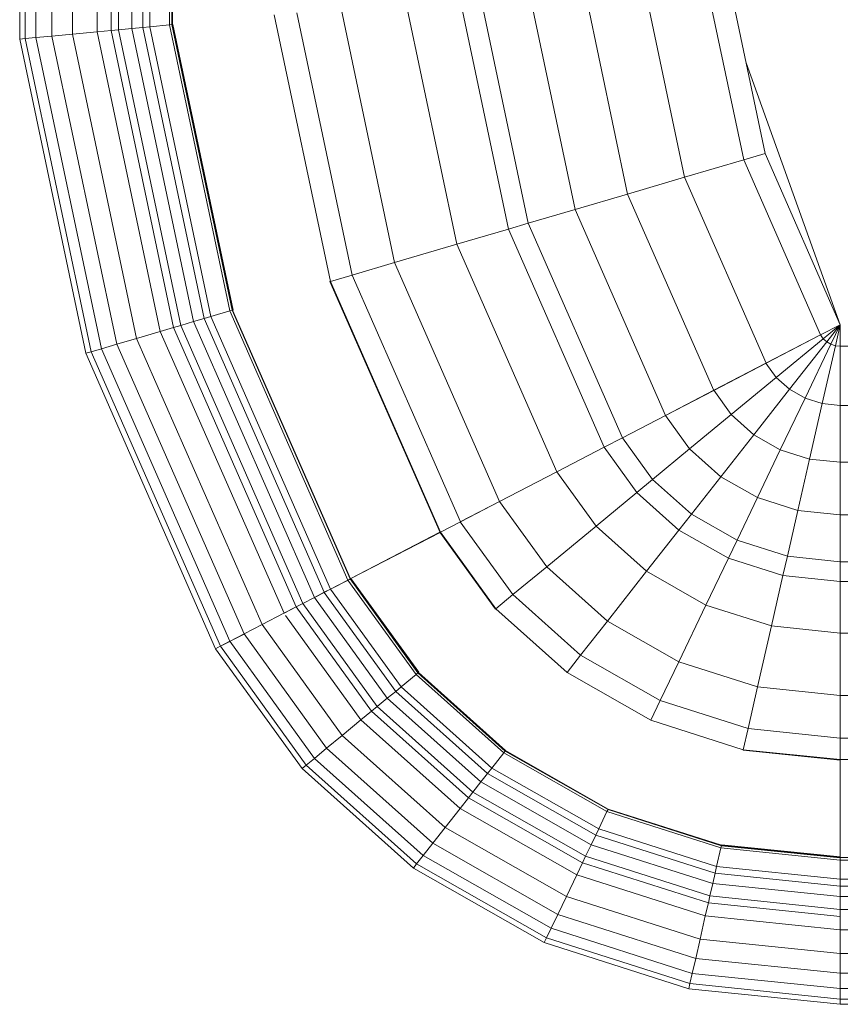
# Model space of a CAD drawing. Header units: millimetres. Extents: x -121 to 21826, y 1231 to 39091.
# Tile 49 of 66: x 20578 to 20797, y 35569 to 35832. Entities that reach past the tile are written whole.
import ezdxf

# ---------------------------------------------------------------- set-up
doc = ezdxf.new("R2010")
doc.units = ezdxf.units.MM
doc.layers.add('M-EQPM-____-OTLN', color=50, linetype='Continuous', lineweight=20)

# ---------------------------------------------------------------- blocks, each defined once
blk = doc.blocks.new('Прямая форма - V line-609016-В_Этаж 03_Канализация')
at = {"layer": 'M-EQPM-____-OTLN', "color": 253}
for p, q in [((124.56, -229.09), (124.56, -183.27)), ((140.36, -229.09), (140.36, -183.27)), ((155.5, -229.09), (155.5, -183.27)), ((169.53, -229.09), (169.53, -183.27)), ((182.02, -229.09), (182.02, -183.27)), ((187.3, -229.09), (187.3, -183.27)), ((201.03, -229.09), (201.03, -183.27)), ((217.65, -229.09), (217.65, -183.27)), ((229.01, -229.09), (229.01, -183.27)), ((234.78, -229.09), (234.78, -183.27)), ((260.84, -229.09), (260.84, -183.27)), ((261.6, -229.09), (261.6, -183.27)), ((266.64, -229.09), (266.64, -183.27)), ((268.48, -229.09), (268.48, -183.27)), ((271.3, -229.09), (271.3, -183.27)), ((274.68, -229.09), (274.68, -183.27)), ((280.15, -229.09), (280.15, -183.27)), ((286.45, -229.09), (286.45, -183.27)), ((291.73, -229.09), (291.73, -183.27)), ((295.82, -229.09), (295.82, -183.27)), ((298.6, -229.09), (298.6, -183.27)), ((299.99, -229.09), (299.99, -183.27)), ((118.83, -229.09), (49.02, -254.19)), ((73.23, -249.09), (118.83, -229.07)), ((124.56, -229.09), (118.83, -229.09)), ((118.83, -229.09), (124.43, -230.37)), ((118.83, -229.09), (124.56, -229.09)), ((118.83, -229.09), (124.04, -231.59)), ((118.83, -229.09), (124.43, -230.37)), ((118.83, -229.09), (123.41, -232.69)), ((118.83, -229.09), (124.04, -231.59)), ((118.83, -229.09), (122.57, -233.63)), ((118.83, -229.09), (123.41, -232.69)), ((118.83, -229.09), (121.56, -234.36)), ((118.83, -229.09), (122.57, -233.63)), ((121.57, -234.34), (118.85, -229.09)), ((124.04, -231.59), (124.43, -230.37)), ((124.04, -231.59), (124.43, -230.37)), ((124.43, -230.37), (124.56, -229.09)), ((124.43, -230.37), (124.56, -229.09)), ((139.86, -233.89), (124.43, -230.37)), ((139.86, -233.89), (124.43, -230.37)), ((140.36, -229.09), (124.56, -229.09)), ((140.36, -229.09), (124.56, -229.09)), ((139.86, -233.89), (140.36, -229.09)), ((139.86, -233.89), (140.36, -229.09)), ((155.5, -229.09), (140.36, -229.09)), ((155.5, -229.09), (140.36, -229.09)), ((154.66, -237.26), (155.5, -229.09)), ((154.66, -237.26), (155.5, -229.09)), ((169.53, -229.09), (155.5, -229.09)), ((169.53, -229.09), (155.5, -229.09)), ((168.36, -240.39), (169.53, -229.09)), ((168.36, -240.39), (169.53, -229.09)), ((182.02, -229.09), (169.53, -229.09)), ((182.02, -229.09), (169.53, -229.09)), ((180.56, -243.17), (182.02, -229.09)), ((180.56, -243.17), (182.02, -229.09)), ((187.3, -229.09), (182.02, -229.09)), ((187.3, -229.09), (182.02, -229.09)), ((185.73, -244.35), (187.3, -229.09)), ((185.73, -244.35), (187.3, -229.09)), ((201.03, -229.09), (187.3, -229.09)), ((201.03, -229.09), (187.3, -229.09)), ((199.15, -247.41), (201.03, -229.09)), ((199.15, -247.41), (201.03, -229.09)), ((217.65, -229.09), (201.03, -229.09)), ((217.65, -229.09), (201.03, -229.09)), ((215.38, -251.11), (217.65, -229.09)), ((215.38, -251.11), (217.65, -229.09)), ((229.01, -229.09), (217.65, -229.09)), ((229.01, -229.09), (217.65, -229.09)), ((226.48, -253.64), (229.01, -229.09)), ((226.48, -253.64), (229.01, -229.09)), ((234.78, -229.09), (229.01, -229.09)), ((234.78, -229.09), (229.01, -229.09)), ((232.12, -254.93), (234.78, -229.09)), ((232.12, -254.93), (234.78, -229.09)), ((232.25, -254.96), (234.91, -229.09)), ((232.25, -254.96), (234.91, -229.09)), ((260.84, -229.09), (234.78, -229.09)), ((234.91, -229.09), (234.78, -229.09)), ((260.71, -229.09), (234.91, -229.09)), ((257.45, -260.7), (260.71, -229.09)), ((257.45, -260.7), (260.71, -229.09)), ((257.58, -260.73), (260.84, -229.09)), ((257.58, -260.73), (260.84, -229.09)), ((257.71, -260.76), (260.97, -229.09)), ((257.71, -260.76), (260.97, -229.09)), ((258.32, -260.9), (261.6, -229.09)), ((258.32, -260.9), (261.6, -229.09)), ((260.84, -229.09), (260.71, -229.09)), ((260.97, -229.09), (260.84, -229.09)), ((261.6, -229.09), (260.97, -229.09)), ((266.64, -229.09), (261.6, -229.09)), ((266.64, -229.09), (261.6, -229.09)), ((263.25, -262.03), (266.64, -229.09)), ((263.25, -262.03), (266.64, -229.09)), ((265.04, -262.43), (268.48, -229.09)), ((265.04, -262.43), (268.48, -229.09)), ((268.48, -229.09), (266.64, -229.09)), ((268.48, -229.09), (266.64, -229.09)), ((267.8, -263.06), (271.3, -229.09)), ((267.8, -263.06), (271.3, -229.09)), ((271.3, -229.09), (268.48, -229.09)), ((271.3, -229.09), (268.48, -229.09)), ((271.1, -263.82), (274.68, -229.09)), ((271.1, -263.82), (274.68, -229.09)), ((274.68, -229.09), (271.3, -229.09)), ((274.68, -229.09), (271.3, -229.09)), ((272.96, -264.24), (276.59, -229.09)), ((272.96, -264.24), (276.59, -229.09)), ((276.59, -229.09), (274.68, -229.09)), ((276.59, -229.09), (274.68, -229.09)), ((276.45, -265.04), (280.15, -229.09)), ((276.45, -265.04), (280.15, -229.09)), ((280.15, -229.09), (276.59, -229.09)), ((280.15, -229.09), (276.59, -229.09)), ((286.45, -229.09), (280.15, -229.09)), ((286.45, -229.09), (280.15, -229.09)), ((282.6, -266.44), (286.45, -229.09)), ((282.6, -266.44), (286.45, -229.09)), ((291.73, -229.09), (286.45, -229.09)), ((291.73, -229.09), (286.45, -229.09)), ((287.76, -267.61), (291.73, -229.09)), ((287.76, -267.61), (291.73, -229.09)), ((295.82, -229.09), (291.73, -229.09)), ((295.82, -229.09), (291.73, -229.09)), ((291.75, -268.53), (295.82, -229.09)), ((291.75, -268.53), (295.82, -229.09)), ((294.47, -269.15), (298.6, -229.09)), ((294.47, -269.15), (298.6, -229.09)), ((298.6, -229.09), (295.82, -229.09)), ((298.6, -229.09), (295.82, -229.09)), ((295.83, -269.46), (299.99, -229.09)), ((295.83, -269.46), (299.99, -229.09)), ((299.99, -229.09), (298.6, -229.09)), ((299.99, -229.09), (298.6, -229.09)), ((122.57, -233.63), (123.41, -232.69)), ((122.57, -233.63), (123.41, -232.69)), ((123.41, -232.69), (124.04, -231.59)), ((123.41, -232.69), (124.04, -231.59)), ((136.04, -242.61), (123.41, -232.69)), ((136.04, -242.61), (123.41, -232.69)), ((138.4, -238.46), (124.04, -231.59)), ((138.4, -238.46), (124.04, -231.59)), ((74.91, -254.82), (121.57, -234.34)), ((74.91, -254.82), (121.57, -234.34)), ((121.56, -234.36), (122.57, -233.63)), ((121.56, -234.36), (122.57, -233.63)), ((129.09, -248.88), (121.56, -234.36)), ((129.11, -248.85), (121.57, -234.34)), ((132.89, -246.14), (122.57, -233.63)), ((132.89, -246.14), (122.57, -233.63)), ((138.4, -238.46), (139.86, -233.89)), ((138.4, -238.46), (139.86, -233.89)), ((154.66, -237.26), (139.86, -233.89)), ((154.66, -237.26), (139.86, -233.89)), ((136.04, -242.61), (138.4, -238.46)), ((136.04, -242.61), (138.4, -238.46)), ((152.17, -245.06), (138.4, -238.46)), ((152.17, -245.06), (138.4, -238.46)), ((152.17, -245.06), (154.66, -237.26)), ((152.17, -245.06), (154.66, -237.26)), ((168.36, -240.39), (154.66, -237.26)), ((168.36, -240.39), (154.66, -237.26)), ((164.92, -251.17), (168.36, -240.39)), ((164.92, -251.17), (168.36, -240.39)), ((180.56, -243.17), (168.36, -240.39)), ((180.56, -243.17), (168.36, -240.39)), ((132.89, -246.14), (136.04, -242.61)), ((132.89, -246.14), (136.04, -242.61)), ((148.15, -252.12), (136.04, -242.61)), ((148.15, -252.12), (136.04, -242.61)), ((176.28, -256.6), (180.56, -243.17)), ((176.28, -256.6), (180.56, -243.17)), ((185.73, -244.35), (180.56, -243.17)), ((185.73, -244.35), (180.56, -243.17)), ((129.09, -248.88), (132.89, -246.14)), ((129.09, -248.88), (132.89, -246.14)), ((142.78, -258.12), (132.89, -246.14)), ((142.78, -258.12), (132.89, -246.14)), ((148.15, -252.12), (152.17, -245.06)), ((148.15, -252.12), (152.17, -245.06)), ((164.92, -251.17), (152.17, -245.06)), ((164.92, -251.17), (152.17, -245.06)), ((181.08, -258.9), (185.73, -244.35)), ((181.08, -258.9), (185.73, -244.35)), ((199.15, -247.41), (185.73, -244.35)), ((199.15, -247.41), (185.73, -244.35)), ((24.73, -259.3), (73.23, -249.09)), ((74.91, -254.82), (73.23, -249.09)), ((74.91, -254.82), (73.23, -249.09)), ((79.55, -270.61), (129.11, -248.85)), ((79.55, -270.61), (129.11, -248.85)), ((136.31, -262.79), (129.09, -248.88)), ((136.33, -262.77), (129.11, -248.85)), ((193.57, -264.88), (199.15, -247.41)), ((193.57, -264.88), (199.15, -247.41)), ((215.38, -251.11), (199.15, -247.41)), ((215.38, -251.11), (199.15, -247.41)), ((159.36, -260.93), (164.92, -251.17)), ((159.36, -260.93), (164.92, -251.17)), ((176.28, -256.6), (164.92, -251.17)), ((176.28, -256.6), (164.92, -251.17)), ((208.67, -272.12), (215.38, -251.11)), ((208.67, -272.12), (215.38, -251.11)), ((226.48, -253.64), (215.38, -251.11)), ((226.48, -253.64), (215.38, -251.11)), ((142.78, -258.12), (148.15, -252.12)), ((142.78, -258.12), (148.15, -252.12)), ((159.36, -260.93), (148.15, -252.12)), ((159.36, -260.93), (148.15, -252.12)), ((219, -277.06), (226.48, -253.64)), ((219, -277.06), (226.48, -253.64)), ((232.12, -254.93), (226.48, -253.64)), ((232.12, -254.93), (226.48, -253.64)), ((25.3, -265.27), (74.91, -254.82)), ((25.3, -265.27), (74.91, -254.82)), ((79.55, -270.61), (74.91, -254.82)), ((79.55, -270.61), (74.91, -254.82)), ((169.35, -268.77), (176.28, -256.6)), ((169.35, -268.77), (176.28, -256.6)), ((181.08, -258.9), (176.28, -256.6)), ((181.08, -258.9), (176.28, -256.6)), ((224.25, -279.58), (232.12, -254.93)), ((224.25, -279.58), (232.12, -254.93)), ((232.25, -254.96), (232.12, -254.93)), ((232.25, -254.96), (232.12, -254.93)), ((136.31, -262.79), (142.78, -258.12)), ((136.31, -262.79), (142.78, -258.12)), ((151.94, -269.23), (142.78, -258.12)), ((151.94, -269.23), (142.78, -258.12)), ((173.57, -272.09), (181.08, -258.9)), ((173.57, -272.09), (181.08, -258.9)), ((193.57, -264.88), (181.08, -258.9)), ((193.57, -264.88), (181.08, -258.9)), ((151.94, -269.23), (159.36, -260.93)), ((151.94, -269.23), (159.36, -260.93)), ((169.35, -268.77), (159.36, -260.93)), ((169.35, -268.77), (159.36, -260.93)), ((247.94, -290.92), (257.58, -260.73)), ((247.94, -290.92), (257.58, -260.73)), ((248.06, -290.98), (257.71, -260.76)), ((248.06, -290.98), (257.71, -260.76)), ((248.63, -291.25), (258.32, -260.9)), ((248.63, -291.25), (258.32, -260.9)), ((253.22, -293.45), (263.25, -262.03)), ((253.22, -293.45), (263.25, -262.03)), ((254.88, -294.24), (265.04, -262.43)), ((254.88, -294.24), (265.04, -262.43)), ((257.45, -260.7), (257.58, -260.73)), ((257.58, -260.73), (257.45, -260.7)), ((257.71, -260.76), (257.58, -260.73)), ((257.71, -260.76), (257.58, -260.73)), ((258.32, -260.9), (257.71, -260.76)), ((258.32, -260.9), (257.71, -260.76)), ((263.25, -262.03), (258.32, -260.9)), ((263.25, -262.03), (258.32, -260.9)), ((265.04, -262.43), (263.25, -262.03)), ((265.04, -262.43), (263.25, -262.03)), ((267.8, -263.06), (265.04, -262.43)), ((267.8, -263.06), (265.04, -262.43)), ((84, -285.74), (136.33, -262.77)), ((84, -285.74), (136.33, -262.77)), ((143, -275.69), (136.31, -262.79)), ((143.01, -275.66), (136.33, -262.77)), ((184.55, -280.71), (193.57, -264.88)), ((184.55, -280.71), (193.57, -264.88)), ((208.67, -272.12), (193.57, -264.88)), ((208.67, -272.12), (193.57, -264.88)), ((257.45, -295.47), (267.8, -263.06)), ((257.45, -295.47), (267.8, -263.06)), ((260.52, -296.94), (271.1, -263.82)), ((260.52, -296.94), (271.1, -263.82)), ((262.26, -297.78), (272.96, -264.24)), ((262.26, -297.78), (272.96, -264.24)), ((265.5, -299.33), (276.45, -265.04)), ((265.5, -299.33), (276.45, -265.04)), ((271.1, -263.82), (267.8, -263.06)), ((271.1, -263.82), (267.8, -263.06)), ((272.96, -264.24), (271.1, -263.82)), ((272.96, -264.24), (271.1, -263.82)), ((276.45, -265.04), (272.96, -264.24)), ((276.45, -265.04), (272.96, -264.24)), ((282.6, -266.44), (276.45, -265.04)), ((282.6, -266.44), (276.45, -265.04)), ((271.23, -302.07), (282.6, -266.44)), ((271.23, -302.07), (282.6, -266.44)), ((276.02, -304.37), (287.76, -267.61)), ((276.02, -304.37), (287.76, -267.61)), ((287.76, -267.61), (282.6, -266.44)), ((287.76, -267.61), (282.6, -266.44)), ((291.75, -268.53), (287.76, -267.61)), ((291.75, -268.53), (287.76, -267.61)), ((143, -275.69), (151.94, -269.23)), ((143, -275.69), (151.94, -269.23)), ((160.1, -279.12), (151.94, -269.23)), ((160.1, -279.12), (151.94, -269.23)), ((160.1, -279.12), (169.35, -268.77)), ((160.1, -279.12), (169.35, -268.77)), ((173.57, -272.09), (169.35, -268.77)), ((173.57, -272.09), (169.35, -268.77)), ((279.74, -306.15), (291.75, -268.53)), ((279.74, -306.15), (291.75, -268.53)), ((282.27, -307.36), (294.47, -269.15)), ((282.27, -307.36), (294.47, -269.15)), ((283.54, -307.97), (295.83, -269.46)), ((283.54, -307.97), (295.83, -269.46)), ((294.47, -269.15), (291.75, -268.53)), ((294.47, -269.15), (291.75, -268.53)), ((295.83, -269.46), (294.47, -269.15)), ((295.83, -269.46), (294.47, -269.15)), ((26.87, -281.7), (79.55, -270.61)), ((26.87, -281.7), (79.55, -270.61)), ((84, -285.74), (79.55, -270.61)), ((84, -285.74), (79.55, -270.61)), ((163.55, -283.3), (173.57, -272.09)), ((163.55, -283.3), (173.57, -272.09)), ((184.55, -280.71), (173.57, -272.09)), ((184.55, -280.71), (173.57, -272.09)), ((197.84, -291.15), (208.67, -272.12)), ((197.84, -291.15), (208.67, -272.12)), ((219, -277.06), (208.67, -272.12)), ((219, -277.06), (208.67, -272.12)), ((88.13, -299.76), (143.01, -275.66)), ((88.13, -299.76), (143.01, -275.66)), ((148.95, -287.16), (143, -275.69)), ((148.97, -287.14), (143.01, -275.66)), ((206.92, -298.28), (219, -277.06)), ((206.92, -298.28), (219, -277.06)), ((224.25, -279.58), (219, -277.06)), ((224.25, -279.58), (219, -277.06)), ((148.95, -287.16), (160.1, -279.12)), ((148.95, -287.16), (160.1, -279.12)), ((163.55, -283.3), (160.1, -279.12)), ((163.55, -283.3), (160.1, -279.12)), ((172.52, -294.17), (184.55, -280.71)), ((172.52, -294.17), (184.55, -280.71)), ((197.84, -291.15), (184.55, -280.71)), ((197.84, -291.15), (184.55, -280.71)), ((211.54, -301.9), (224.25, -279.58)), ((224.25, -279.58), (211.54, -301.9)), ((151.47, -292.02), (163.55, -283.3)), ((151.47, -292.02), (163.55, -283.3)), ((172.52, -294.17), (163.55, -283.3)), ((172.52, -294.17), (163.55, -283.3)), ((28.37, -297.46), (84, -285.74)), ((28.37, -297.46), (84, -285.74)), ((88.13, -299.76), (84, -285.74)), ((88.13, -299.76), (84, -285.74)), ((91.79, -312.24), (148.97, -287.14)), ((91.79, -312.24), (148.97, -287.14)), ((151.47, -292.02), (148.95, -287.16)), ((151.49, -291.99), (148.97, -287.14)), ((183.37, -307.32), (197.84, -291.15)), ((183.37, -307.32), (197.84, -291.15)), ((206.92, -298.28), (197.84, -291.15)), ((206.92, -298.28), (197.84, -291.15)), ((247.94, -290.92), (232.37, -318.27)), ((232.37, -318.27), (247.94, -290.92)), ((232.48, -318.35), (248.06, -290.98)), ((232.48, -318.35), (248.06, -290.98)), ((232.98, -318.74), (248.63, -291.25)), ((232.98, -318.74), (248.63, -291.25)), ((248.06, -290.98), (247.94, -290.92)), ((248.06, -290.98), (247.94, -290.92)), ((248.63, -291.25), (248.06, -290.98)), ((248.63, -291.25), (248.06, -290.98)), ((253.22, -293.45), (248.63, -291.25)), ((253.22, -293.45), (248.63, -291.25)), ((93.35, -317.52), (151.49, -291.99)), ((93.35, -317.52), (151.49, -291.99)), ((158.02, -304.64), (151.47, -292.02)), ((158.03, -304.61), (151.49, -291.99)), ((237.01, -321.91), (253.22, -293.45)), ((237.01, -321.91), (253.22, -293.45)), ((254.88, -294.24), (253.22, -293.45)), ((254.88, -294.24), (253.22, -293.45)), ((158.02, -304.64), (172.52, -294.17)), ((158.02, -304.64), (172.52, -294.17)), ((183.37, -307.32), (172.52, -294.17)), ((183.37, -307.32), (172.52, -294.17)), ((238.47, -323.06), (254.88, -294.24)), ((238.47, -323.06), (254.88, -294.24)), ((240.73, -324.84), (257.45, -295.47)), ((240.73, -324.84), (257.45, -295.47)), ((257.45, -295.47), (254.88, -294.24)), ((257.45, -295.47), (254.88, -294.24)), ((260.52, -296.94), (257.45, -295.47)), ((260.52, -296.94), (257.45, -295.47)), ((190.79, -316.32), (206.92, -298.28)), ((190.79, -316.32), (206.92, -298.28)), ((211.54, -301.9), (206.92, -298.28)), ((211.54, -301.9), (206.92, -298.28)), ((243.43, -326.96), (260.52, -296.94)), ((243.43, -326.96), (260.52, -296.94)), ((244.96, -328.16), (262.26, -297.78)), ((244.96, -328.16), (262.26, -297.78)), ((262.26, -297.78), (260.52, -296.94)), ((262.26, -297.78), (260.52, -296.94)), ((265.5, -299.33), (262.26, -297.78)), ((265.5, -299.33), (262.26, -297.78)), ((29.77, -312.05), (88.13, -299.76)), ((29.77, -312.05), (88.13, -299.76)), ((91.79, -312.24), (88.13, -299.76)), ((91.79, -312.24), (88.13, -299.76)), ((247.81, -330.39), (265.5, -299.33)), ((247.81, -330.39), (265.5, -299.33)), ((271.23, -302.07), (265.5, -299.33)), ((271.23, -302.07), (265.5, -299.33)), ((194.56, -320.89), (211.54, -301.9)), ((211.54, -301.9), (194.56, -320.89)), ((252.85, -334.35), (271.23, -302.07)), ((252.85, -334.35), (271.23, -302.07)), ((257.07, -337.66), (276.02, -304.37)), ((257.07, -337.66), (276.02, -304.37)), ((276.02, -304.37), (271.23, -302.07)), ((276.02, -304.37), (271.23, -302.07)), ((279.74, -306.15), (276.02, -304.37)), ((279.74, -306.15), (276.02, -304.37)), ((97.38, -331.24), (158.03, -304.61)), ((97.38, -331.24), (158.03, -304.61)), ((165.94, -319.91), (158.02, -304.64)), ((165.96, -319.88), (158.03, -304.61)), ((260.34, -340.23), (279.74, -306.15)), ((260.34, -340.23), (279.74, -306.15)), ((282.27, -307.36), (279.74, -306.15)), ((282.27, -307.36), (279.74, -306.15)), ((165.94, -319.91), (183.37, -307.32)), ((165.94, -319.91), (183.37, -307.32)), ((190.79, -316.32), (183.37, -307.32)), ((190.79, -316.32), (183.37, -307.32)), ((262.56, -341.98), (282.27, -307.36)), ((262.56, -341.98), (282.27, -307.36)), ((263.67, -342.85), (283.54, -307.97)), ((263.67, -342.85), (283.54, -307.97)), ((283.54, -307.97), (282.27, -307.36)), ((283.54, -307.97), (282.27, -307.36)), ((31.01, -325.04), (91.79, -312.24)), ((31.01, -325.04), (91.79, -312.24)), ((93.35, -317.52), (91.79, -312.24)), ((93.35, -317.52), (91.79, -312.24)), ((31.53, -330.54), (93.35, -317.52)), ((31.53, -330.54), (93.35, -317.52)), ((97.38, -331.24), (93.35, -317.52)), ((97.38, -331.24), (93.35, -317.52)), ((171.36, -330.35), (190.79, -316.32)), ((171.36, -330.35), (190.79, -316.32)), ((194.56, -320.89), (190.79, -316.32)), ((194.56, -320.89), (190.79, -316.32)), ((102.26, -347.85), (165.96, -319.88)), ((102.26, -347.85), (165.96, -319.88)), ((171.36, -330.35), (165.94, -319.91)), ((171.37, -330.33), (165.96, -319.88)), ((232.37, -318.27), (211.59, -341.52)), ((211.59, -341.52), (232.37, -318.27)), ((211.67, -341.62), (232.48, -318.35)), ((211.67, -341.62), (232.48, -318.35)), ((212.08, -342.12), (232.98, -318.74)), ((212.08, -342.12), (232.98, -318.74)), ((232.48, -318.35), (232.37, -318.27)), ((232.48, -318.35), (232.37, -318.27)), ((232.98, -318.74), (232.48, -318.35)), ((232.98, -318.74), (232.48, -318.35)), ((237.01, -321.91), (232.98, -318.74)), ((237.01, -321.91), (232.98, -318.74)), ((174.11, -335.65), (194.56, -320.89)), ((174.11, -335.65), (194.56, -320.89)), ((194.65, -320.99), (174.17, -335.77)), ((174.17, -335.77), (194.65, -320.99)), ((194.65, -320.99), (194.56, -320.89)), ((194.65, -320.99), (194.56, -320.89)), ((215.37, -346.11), (237.01, -321.91)), ((215.37, -346.11), (237.01, -321.91)), ((238.47, -323.06), (237.01, -321.91)), ((238.47, -323.06), (237.01, -321.91)), ((216.57, -347.56), (238.47, -323.06)), ((216.57, -347.56), (238.47, -323.06)), ((218.42, -349.8), (240.73, -324.84)), ((218.42, -349.8), (240.73, -324.84)), ((240.73, -324.84), (238.47, -323.06)), ((240.73, -324.84), (238.47, -323.06)), ((243.43, -326.96), (240.73, -324.84)), ((243.43, -326.96), (240.73, -324.84)), ((220.62, -352.47), (243.43, -326.96)), ((220.62, -352.47), (243.43, -326.96)), ((244.96, -328.16), (243.43, -326.96)), ((244.96, -328.16), (243.43, -326.96)), ((105.6, -359.2), (171.37, -330.33)), ((105.6, -359.2), (171.37, -330.33)), ((174.12, -335.63), (171.37, -330.33)), ((221.87, -353.98), (244.96, -328.16)), ((221.87, -353.98), (244.96, -328.16)), ((224.2, -356.81), (247.81, -330.39)), ((224.2, -356.81), (247.81, -330.39)), ((247.81, -330.39), (244.96, -328.16)), ((247.81, -330.39), (244.96, -328.16)), ((252.85, -334.35), (247.81, -330.39)), ((252.85, -334.35), (247.81, -330.39)), ((32.89, -344.83), (97.38, -331.24)), ((32.89, -344.83), (97.38, -331.24)), ((102.26, -347.85), (97.38, -331.24)), ((102.26, -347.85), (97.38, -331.24)), ((107.3, -364.97), (174.12, -335.63)), ((107.3, -364.97), (174.12, -335.63)), ((107.33, -365.1), (174.19, -335.75)), ((107.33, -365.1), (174.19, -335.75)), ((174.17, -335.77), (174.11, -335.65)), ((174.19, -335.75), (174.12, -335.63)), ((174.17, -335.77), (186.47, -359.48)), ((186.5, -359.48), (174.19, -335.75)), ((228.31, -361.79), (252.85, -334.35)), ((228.31, -361.79), (252.85, -334.35)), ((257.07, -337.66), (252.85, -334.35)), ((257.07, -337.66), (252.85, -334.35)), ((231.76, -365.97), (257.07, -337.66)), ((231.76, -365.97), (257.07, -337.66)), ((260.34, -340.23), (257.07, -337.66)), ((260.34, -340.23), (257.07, -337.66)), ((234.43, -369.21), (260.34, -340.23)), ((234.43, -369.21), (260.34, -340.23)), ((262.56, -341.98), (260.34, -340.23)), ((262.56, -341.98), (260.34, -340.23)), ((211.5, -341.42), (186.47, -359.48)), ((186.47, -359.48), (211.5, -341.42)), ((186.56, -359.58), (211.59, -341.52)), ((186.56, -359.58), (211.59, -341.52)), ((186.62, -359.7), (211.67, -341.62)), ((186.62, -359.7), (211.67, -341.62)), ((186.91, -360.29), (212.08, -342.12)), ((186.91, -360.29), (212.08, -342.12)), ((211.5, -341.42), (211.59, -341.52)), ((211.59, -341.52), (211.5, -341.42)), ((211.67, -341.62), (211.59, -341.52)), ((211.67, -341.62), (211.59, -341.52)), ((212.08, -342.12), (211.67, -341.62)), ((212.08, -342.12), (211.67, -341.62)), ((215.37, -346.11), (212.08, -342.12)), ((215.37, -346.11), (212.08, -342.12)), ((236.25, -371.41), (262.56, -341.98)), ((236.25, -371.41), (262.56, -341.98)), ((237.16, -372.51), (263.67, -342.85)), ((237.16, -372.51), (263.67, -342.85)), ((263.67, -342.85), (262.56, -341.98)), ((263.67, -342.85), (262.56, -341.98)), ((189.31, -364.92), (215.37, -346.11)), ((189.31, -364.92), (215.37, -346.11)), ((216.57, -347.56), (215.37, -346.11)), ((216.57, -347.56), (215.37, -346.11)), ((34.54, -362.11), (102.26, -347.85)), ((34.54, -362.11), (102.26, -347.85)), ((105.6, -359.2), (102.26, -347.85)), ((105.6, -359.2), (102.26, -347.85)), ((190.19, -366.61), (216.57, -347.56)), ((190.19, -366.61), (216.57, -347.56)), ((218.42, -349.8), (216.57, -347.56)), ((218.42, -349.8), (216.57, -347.56)), ((191.54, -369.2), (218.42, -349.8)), ((191.54, -369.2), (218.42, -349.8)), ((220.62, -352.47), (218.42, -349.8)), ((220.62, -352.47), (218.42, -349.8)), ((193.14, -372.31), (220.62, -352.47)), ((193.14, -372.31), (220.62, -352.47)), ((194.06, -374.06), (221.87, -353.98)), ((194.06, -374.06), (221.87, -353.98)), ((221.87, -353.98), (220.62, -352.47)), ((221.87, -353.98), (220.62, -352.47)), ((224.2, -356.81), (221.87, -353.98)), ((224.2, -356.81), (221.87, -353.98)), ((196.34, -376.92), (224.2, -356.81)), ((196.34, -376.92), (224.2, -356.81)), ((228.31, -361.79), (224.2, -356.81)), ((228.31, -361.79), (224.2, -356.81)), ((35.67, -373.93), (105.6, -359.2)), ((35.67, -373.93), (105.6, -359.2)), ((107.3, -364.97), (105.6, -359.2)), ((107.3, -364.97), (105.6, -359.2)), ((186.54, -359.6), (186.47, -359.48)), ((186.5, -359.48), (186.56, -359.6)), ((114.96, -391.04), (186.54, -359.61)), ((114.96, -391.04), (186.54, -359.61)), ((115, -391.17), (186.6, -359.73)), ((115, -391.17), (186.6, -359.73)), ((115.17, -391.77), (186.9, -360.28)), ((115.17, -391.77), (186.9, -360.28)), ((186.6, -359.72), (186.54, -359.6)), ((186.62, -359.72), (186.56, -359.6)), ((186.9, -360.3), (186.6, -359.72)), ((186.91, -360.27), (186.62, -359.72)), ((189.3, -364.93), (186.9, -360.3)), ((189.31, -364.91), (186.91, -360.27)), ((198.76, -383.13), (228.31, -361.79)), ((198.76, -383.13), (228.31, -361.79)), ((231.76, -365.97), (228.31, -361.79)), ((231.76, -365.97), (228.31, -361.79)), ((36.24, -379.93), (107.3, -364.97)), ((36.24, -379.93), (107.3, -364.97)), ((107.33, -365.1), (107.3, -364.97)), ((107.33, -365.1), (107.3, -364.97)), ((116.66, -396.81), (189.3, -364.91)), ((116.66, -396.81), (189.3, -364.91)), ((117.19, -398.64), (190.17, -366.6)), ((117.19, -398.64), (190.17, -366.6)), ((190.17, -366.62), (189.3, -364.93)), ((190.19, -366.59), (189.31, -364.91)), ((191.52, -369.21), (190.17, -366.62)), ((191.54, -369.19), (190.19, -366.59)), ((201.27, -387.98), (231.76, -365.97)), ((201.27, -387.98), (231.76, -365.97)), ((234.43, -369.21), (231.76, -365.97)), ((234.43, -369.21), (231.76, -365.97)), ((118.02, -401.46), (191.52, -369.2)), ((118.02, -401.46), (191.52, -369.2)), ((193.13, -372.32), (191.52, -369.21)), ((193.14, -372.29), (191.54, -369.19)), ((203.22, -391.74), (234.43, -369.21)), ((203.22, -391.74), (234.43, -369.21)), ((236.25, -371.41), (234.43, -369.21)), ((236.25, -371.41), (234.43, -369.21)), ((119.02, -404.84), (193.14, -372.29)), ((119.02, -404.84), (193.14, -372.29)), ((194.04, -374.07), (193.13, -372.32)), ((194.06, -374.05), (193.14, -372.29)), ((204.55, -394.29), (236.25, -371.41)), ((204.55, -394.29), (236.25, -371.41)), ((205.2, -395.58), (237.16, -372.51)), ((205.2, -395.58), (237.16, -372.51)), ((237.16, -372.51), (236.25, -371.41)), ((237.16, -372.51), (236.25, -371.41)), ((119.58, -406.75), (194.04, -374.05)), ((119.58, -406.75), (194.04, -374.05)), ((195.74, -377.35), (194.04, -374.07)), ((195.76, -377.33), (194.06, -374.05)), ((120.63, -410.31), (195.74, -377.33)), ((120.63, -410.31), (195.74, -377.33)), ((198.73, -383.11), (195.74, -377.35)), ((198.76, -383.11), (195.77, -377.35)), ((122.48, -416.6), (198.76, -383.11)), ((122.48, -416.6), (198.76, -383.11)), ((201.25, -387.96), (198.75, -383.14)), ((201.27, -387.96), (198.77, -383.14)), ((124.03, -421.88), (201.26, -387.97)), ((124.03, -421.88), (201.26, -387.97)), ((203.2, -391.72), (201.26, -387.99)), ((203.22, -391.72), (201.29, -387.99)), ((114.92, -390.91), (38.82, -406.94)), ((38.82, -406.94), (114.92, -390.91)), ((38.83, -407.07), (114.96, -391.04)), ((38.83, -407.07), (114.96, -391.04)), ((114.92, -390.91), (114.96, -391.04)), ((114.96, -391.04), (114.92, -390.91)), ((115, -391.17), (114.96, -391.04)), ((115, -391.17), (114.96, -391.04)), ((38.84, -407.21), (115, -391.17)), ((38.84, -407.21), (115, -391.17)), ((38.9, -407.83), (115.17, -391.77)), ((38.9, -407.83), (115.17, -391.77)), ((115.17, -391.77), (115, -391.17)), ((115.17, -391.77), (115, -391.17)), ((116.66, -396.81), (115.17, -391.77)), ((116.66, -396.81), (115.17, -391.77)), ((125.23, -425.96), (203.21, -391.73)), ((125.23, -425.96), (203.21, -391.73)), ((204.53, -394.28), (203.21, -391.75)), ((204.55, -394.28), (203.24, -391.75)), ((126.05, -428.75), (204.54, -394.29)), ((126.05, -428.75), (204.54, -394.29)), ((126.45, -430.14), (205.21, -395.56)), ((126.45, -430.14), (205.21, -395.56)), ((205.2, -395.58), (204.54, -394.3)), ((39.4, -413.08), (116.66, -396.81)), ((39.4, -413.08), (116.66, -396.81)), ((39.58, -414.98), (117.19, -398.64)), ((39.58, -414.98), (117.19, -398.64)), ((117.19, -398.64), (116.66, -396.81)), ((117.19, -398.64), (116.66, -396.81)), ((118.02, -401.46), (117.19, -398.64)), ((118.02, -401.46), (117.19, -398.64)), ((39.87, -417.92), (118.02, -401.46)), ((39.87, -417.92), (118.02, -401.46)), ((119.02, -404.84), (118.02, -401.46)), ((119.02, -404.84), (118.02, -401.46)), ((40.2, -421.44), (119.02, -404.84)), ((40.2, -421.44), (119.02, -404.84)), ((40.39, -423.42), (119.58, -406.75)), ((40.39, -423.42), (119.58, -406.75)), ((119.58, -406.75), (119.02, -404.84)), ((119.58, -406.75), (119.02, -404.84)), ((120.63, -410.31), (119.58, -406.75)), ((120.63, -410.31), (119.58, -406.75)), ((-38.9, -407.83), (38.9, -407.83)), ((-38.9, -407.83), (38.9, -407.83)), ((-38.84, -407.21), (38.84, -407.21)), ((-38.84, -407.21), (38.84, -407.21)), ((-38.83, -407.07), (38.83, -407.07)), ((-38.83, -407.07), (38.83, -407.07)), ((38.82, -406.94), (38.83, -407.07)), ((38.83, -407.07), (38.82, -406.94)), ((38.84, -407.21), (38.83, -407.07)), ((38.84, -407.21), (38.83, -407.07)), ((38.9, -407.83), (38.84, -407.21)), ((38.9, -407.83), (38.84, -407.21)), ((39.4, -413.08), (38.9, -407.83)), ((39.4, -413.08), (38.9, -407.83)), ((40.74, -427.13), (120.63, -410.31)), ((40.74, -427.13), (120.63, -410.31)), ((122.48, -416.6), (120.63, -410.31)), ((122.48, -416.6), (120.63, -410.31)), ((-39.4, -413.08), (39.4, -413.08)), ((-39.4, -413.08), (39.4, -413.08)), ((39.58, -414.98), (39.4, -413.08)), ((39.58, -414.98), (39.4, -413.08)), ((-39.58, -414.98), (39.58, -414.98)), ((-39.58, -414.98), (39.58, -414.98)), ((39.87, -417.92), (39.58, -414.98)), ((39.87, -417.92), (39.58, -414.98)), ((41.37, -433.69), (122.48, -416.6)), ((41.37, -433.69), (122.48, -416.6)), ((124.03, -421.88), (122.48, -416.6)), ((124.03, -421.88), (122.48, -416.6)), ((-39.86, -417.92), (39.87, -417.92)), ((-39.86, -417.92), (39.87, -417.92)), ((40.2, -421.44), (39.87, -417.92)), ((40.2, -421.44), (39.87, -417.92)), ((-40.2, -421.44), (40.2, -421.44)), ((-40.2, -421.44), (40.2, -421.44)), ((40.39, -423.42), (40.2, -421.44)), ((40.39, -423.42), (40.2, -421.44)), ((41.89, -439.17), (124.03, -421.88)), ((41.89, -439.17), (124.03, -421.88)), ((125.23, -425.96), (124.03, -421.88)), ((125.23, -425.96), (124.03, -421.88)), ((-40.39, -423.42), (40.39, -423.42)), ((-40.39, -423.42), (40.39, -423.42)), ((40.74, -427.13), (40.39, -423.42)), ((40.74, -427.13), (40.39, -423.42)), ((-40.74, -427.13), (40.74, -427.13)), ((-40.74, -427.13), (40.74, -427.13)), ((41.37, -433.69), (40.74, -427.13)), ((41.37, -433.69), (40.74, -427.13)), ((42.3, -443.43), (125.23, -425.96)), ((42.3, -443.43), (125.23, -425.96)), ((126.05, -428.75), (125.23, -425.96)), ((126.05, -428.75), (125.23, -425.96)), ((42.57, -446.33), (126.05, -428.75)), ((42.57, -446.33), (126.05, -428.75)), ((42.71, -447.77), (126.45, -430.14)), ((42.71, -447.77), (126.45, -430.14)), ((126.45, -430.14), (126.05, -428.75)), ((126.45, -430.14), (126.05, -428.75)), ((-41.37, -433.69), (41.37, -433.69)), ((-41.37, -433.69), (41.37, -433.69)), ((41.89, -439.17), (41.37, -433.69)), ((41.89, -439.17), (41.37, -433.69)), ((-41.89, -439.17), (41.89, -439.17)), ((-41.89, -439.17), (41.89, -439.17)), ((42.3, -443.43), (41.89, -439.17)), ((42.3, -443.43), (41.89, -439.17)), ((-42.3, -443.43), (42.3, -443.43)), ((-42.3, -443.43), (42.3, -443.43)), ((42.57, -446.33), (42.3, -443.43)), ((42.57, -446.33), (42.3, -443.43)), ((-42.71, -447.77), (42.71, -447.77)), ((-42.71, -447.77), (42.71, -447.77)), ((-42.57, -446.33), (42.57, -446.33)), ((-42.57, -446.33), (42.57, -446.33)), ((42.71, -447.77), (42.57, -446.33)), ((42.71, -447.77), (42.57, -446.33))]:
    blk.add_line(p, q, dxfattribs=at)
blk = doc.blocks.new('Прямая форма - FU - 054-612791-В_Этаж 03_Канализация')
blk.add_blockref('Прямая форма - V line-609016-В_Этаж 03_Канализация', (0, 0))
blk = doc.blocks.new('V line_ifc_RVT-1-В_Этаж 03_Канализация')
at = {"layer": 'M-EQPM-____-OTLN', "color": 253, "lineweight": 20, "rotation": 270}
blk.add_blockref('Прямая форма - FU - 054-612791-В_Этаж 03_Канализация', (40303.24, 35869.15), dxfattribs=at)

msp = doc.modelspace()

# ---------------------------------------------------------------- block references
at = {"lineweight": 9}
msp.add_blockref('V line_ifc_RVT-1-В_Этаж 03_Канализация', (-19277.22, 0), dxfattribs=at)

doc.saveas('drawing.dxf')
